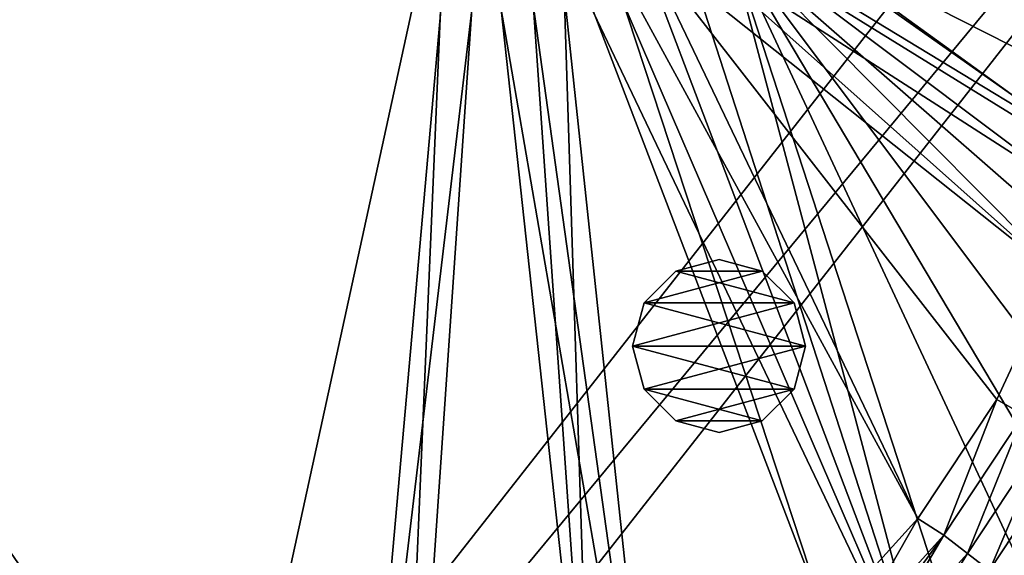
# Model space of a CAD drawing. Header units: metres. Extents: x 0 to 1501, y -1015 to 0.
# Tile 98 of 107: x 1102 to 1273, y -394 to -301. Entities that reach past the tile are written whole.
import ezdxf

# ---------------------------------------------------------------- set-up
doc = ezdxf.new("R2010")
doc.units = ezdxf.units.M

msp = doc.modelspace()

# ---------------------------------------------------------------- linework, layer by layer
at = {"layer": 'None'}
for points in [[(1062.969604, -587.750427, -406), (928.658752, -113.104782, -406), (1115.29248, -549.992249, -406)], [(928.658752, -113.104782, -406), (1176.091064, -271.071716, -406), (1115.29248, -549.992249, -406)], [(1099.690308, -525.830444, -403), (1159.021484, -478.837067, -403), (928.027771, -142.184464, -403)], [(928.027771, -142.184464, -403), (1159.021484, -478.837067, -403), (1177.562988, -270.158661, -403)], [(1115.29248, -549.992249, -406), (1176.091064, -271.071716, -406), (1165.89502, -510.339233, -406)], [(1159.021484, -478.837067, -403), (1182.995117, -277.004944, -403), (1177.562988, -270.158661, -403)], [(1176.091064, -271.071716, -406), (1181.770264, -278.229675, -406), (1165.89502, -510.339233, -406)], [(1159.021484, -478.837067, -403), (1200.996948, -442.694824, -403), (1182.995117, -277.004944, -403)], [(1200.996948, -442.694824, -403), (1189.841309, -282.437042, -403), (1182.995117, -277.004944, -403)], [(1165.89502, -510.339233, -406), (1181.770264, -278.229675, -406), (1214.653198, -468.930359, -406)], [(1181.770264, -278.229675, -406), (1188.928345, -283.908905, -406), (1214.653198, -468.930359, -406)], [(1238.229736, -278.229675, -406), (1318.891479, -312.694672, -406), (1231.071655, -283.908905, -406)], [(1320.405396, -294.383606, -406), (1318.891479, -312.694672, -406), (1238.229736, -278.229675, -406)], [(1189.841309, -282.437042, -403), (1200.996948, -442.694824, -403), (1195.942505, -285.50943, -403)], [(1224.057495, -285.50943, -403), (1287.712524, -324.153687, -403), (1230.158691, -282.437042, -403)], [(1287.712524, -324.153687, -403), (1291.480957, -298.486847, -403), (1230.158691, -282.437042, -403)], [(1214.653198, -468.930359, -406), (1188.928345, -283.908905, -406), (1195.304932, -287.119873, -406)], [(1231.071655, -283.908905, -406), (1312.803101, -341.554382, -406), (1224.695068, -287.119873, -406)], [(1318.891479, -312.694672, -406), (1316.405273, -327.242249, -406), (1231.071655, -283.908905, -406)], [(1231.071655, -283.908905, -406), (1316.405273, -327.242249, -406), (1312.803101, -341.554382, -406)], [(1200.996948, -442.694824, -403), (1241.679077, -405.136078, -403), (1195.942505, -285.50943, -403)], [(1195.942505, -285.50943, -403), (1241.679077, -405.136078, -403), (1203.050415, -287.553131, -403)], [(1216.949585, -287.553131, -403), (1285.735229, -331.88504, -403), (1224.057495, -285.50943, -403)], [(1285.735229, -331.88504, -403), (1287.712524, -324.153687, -403), (1224.057495, -285.50943, -403)], [(1214.653198, -468.930359, -406), (1195.304932, -287.119873, -406), (1261.500244, -425.873413, -406)], [(1195.304932, -287.119873, -406), (1202.735352, -289.256256, -406), (1261.500244, -425.873413, -406)], [(1241.679077, -405.136078, -403), (1257.551392, -387.577301, -403), (1203.050415, -287.553131, -403)], [(1203.050415, -287.553131, -403), (1257.551392, -387.577301, -403), (1210, -288.190735, -403)], [(1210, -288.190735, -403), (1281.396729, -345.075623, -403), (1216.949585, -287.553131, -403)], [(1257.551392, -387.577301, -403), (1271.235474, -366.946289, -403), (1210, -288.190735, -403)], [(1210, -288.190735, -403), (1271.235474, -366.946289, -403), (1281.396729, -345.075623, -403)], [(1281.396729, -345.075623, -403), (1285.735229, -331.88504, -403), (1216.949585, -287.553131, -403)], [(1224.695068, -287.119873, -406), (1261.500244, -425.873413, -406), (1217.264648, -289.256256, -406)], [(1312.803101, -341.554382, -406), (1306.79126, -358.916534, -406), (1224.695068, -287.119873, -406)], [(1224.695068, -287.119873, -406), (1306.79126, -358.916534, -406), (1303.539673, -366.539856, -406)], [(1303.539673, -366.539856, -406), (1295.76123, -381.858002, -406), (1224.695068, -287.119873, -406)], [(1295.76123, -381.858002, -406), (1288.241943, -394.056702, -406), (1224.695068, -287.119873, -406)], [(1224.695068, -287.119873, -406), (1288.241943, -394.056702, -406), (1279.954468, -405.497314, -406)], [(1279.954468, -405.497314, -406), (1267.835571, -419.526672, -406), (1224.695068, -287.119873, -406)], [(1267.835571, -419.526672, -406), (1261.500244, -425.873413, -406), (1224.695068, -287.119873, -406)], [(1261.500244, -425.873413, -406), (1202.735352, -289.256256, -406), (1210, -289.922791, -406)], [(1261.500244, -425.873413, -406), (1210, -289.922791, -406), (1217.264648, -289.256256, -406)], [(1281.396729, -345.075623, -403), (1271.235474, -366.946289, -403), (1275.86084, -369.593201, -402.52005)], [(1271.235474, -366.946289, -403), (1257.551392, -387.577301, -403), (1262.056519, -390.442627, -402.52005)], [(1271.235474, -366.946289, -403), (1262.056519, -390.442627, -402.52005), (1275.86084, -369.593201, -402.52005)], [(1275.86084, -369.593201, -402.52005), (1262.056519, -390.442627, -402.52005), (1266.149292, -393.612274, -401.100159)], [(1275.86084, -369.593201, -402.52005), (1266.149292, -393.612274, -401.100159), (1280.380005, -372.118896, -401.100159)], [(1280.380005, -372.118896, -401.100159), (1266.149292, -393.612274, -401.100159), (1269.971069, -396.572113, -398.780426)], [(1280.380005, -372.118896, -401.100159), (1269.971069, -396.572113, -398.780426), (1284.599976, -374.477356, -398.780426)], [(1284.599976, -374.477356, -398.780426), (1269.971069, -396.572113, -398.780426), (1273.403076, -399.230011, -395.641296)], [(1257.551392, -387.577301, -403), (1241.679077, -405.136078, -403), (1245.361694, -408.988861, -402.522797)], [(1257.551392, -387.577301, -403), (1245.361694, -408.988861, -402.522797), (1262.056519, -390.442627, -402.52005)], [(1262.056519, -390.442627, -402.52005), (1245.361694, -408.988861, -402.522797), (1247.171997, -410.882904, -401.927521)], [(1247.171997, -410.882904, -401.927521), (1248.93811, -412.730621, -401.100342), (1262.056519, -390.442627, -402.52005)], [(1262.056519, -390.442627, -402.52005), (1248.93811, -412.730621, -401.100342), (1266.149292, -393.612274, -401.100159)], [(1266.149292, -393.612274, -401.100159), (1248.93811, -412.730621, -401.100342), (1252.278931, -416.225891, -398.780975)], [(1266.149292, -393.612274, -401.100159), (1252.278931, -416.225891, -398.780975), (1269.971069, -396.572113, -398.780426)]]:
    msp.add_3dface(points, dxfattribs=at)
at = {"layer": 'None01'}
for points in [[(1420.450195, -116.977798, -410), (1404.711548, -104.637085, -410), (937.769287, -700.150574, -410)], [(1404.711548, -104.637085, -410), (1404.711548, -104.637085, -430), (937.769287, -700.150574, -410)], [(1404.711548, -104.637085, -430), (937.769287, -700.150574, -430), (937.769287, -700.150574, -410)], [(937.769287, -700.150574, -430), (1404.711548, -104.637085, -430), (1420.450195, -116.977798, -430)], [(953.507996, -712.491272, -410), (1420.450195, -116.977798, -410), (937.769287, -700.150574, -410)], [(953.507996, -712.491272, -430), (937.769287, -700.150574, -430), (1420.450195, -116.977798, -430)], [(953.507996, -712.491272, -410), (953.507996, -712.491272, -430), (1420.450195, -116.977798, -410)], [(953.507996, -712.491272, -430), (1420.450195, -116.977798, -430), (1420.450195, -116.977798, -410)]]:
    msp.add_3dface(points, dxfattribs=at)
at = {"layer": 'None012318'}
for points in [[(1223.130737, -342.669342, -403), (1215.630737, -344.678986, -403), (1223.130737, -342.669342, -400)], [(1215.630737, -344.678986, -403), (1215.630737, -344.678986, -400), (1223.130737, -342.669342, -400)], [(1230.630737, -344.678986, -403), (1215.630737, -344.678986, -403), (1223.130737, -342.669342, -403)], [(1230.630737, -344.678986, -400), (1223.130737, -342.669342, -400), (1215.630737, -344.678986, -400)], [(1230.630737, -344.678986, -403), (1223.130737, -342.669342, -403), (1230.630737, -344.678986, -400)], [(1223.130737, -342.669342, -403), (1223.130737, -342.669342, -400), (1230.630737, -344.678986, -400)], [(1215.630737, -344.678986, -403), (1210.140381, -350.169342, -403), (1215.630737, -344.678986, -400)], [(1210.140381, -350.169342, -403), (1210.140381, -350.169342, -400), (1215.630737, -344.678986, -400)], [(1236.121094, -350.169342, -403), (1210.140381, -350.169342, -403), (1230.630737, -344.678986, -403)], [(1210.140381, -350.169342, -403), (1215.630737, -344.678986, -403), (1230.630737, -344.678986, -403)], [(1215.630737, -344.678986, -400), (1210.140381, -350.169342, -400), (1236.121094, -350.169342, -400)], [(1230.630737, -344.678986, -400), (1215.630737, -344.678986, -400), (1236.121094, -350.169342, -400)], [(1236.121094, -350.169342, -403), (1230.630737, -344.678986, -403), (1236.121094, -350.169342, -400)], [(1230.630737, -344.678986, -403), (1230.630737, -344.678986, -400), (1236.121094, -350.169342, -400)], [(1210.140381, -350.169342, -403), (1208.130737, -357.669342, -403), (1210.140381, -350.169342, -400)], [(1208.130737, -357.669342, -403), (1208.130737, -357.669342, -400), (1210.140381, -350.169342, -400)], [(1238.130737, -357.669342, -403), (1208.130737, -357.669342, -403), (1236.121094, -350.169342, -403)], [(1208.130737, -357.669342, -403), (1210.140381, -350.169342, -403), (1236.121094, -350.169342, -403)], [(1210.140381, -350.169342, -400), (1208.130737, -357.669342, -400), (1238.130737, -357.669342, -400)], [(1236.121094, -350.169342, -400), (1210.140381, -350.169342, -400), (1238.130737, -357.669342, -400)], [(1238.130737, -357.669342, -403), (1236.121094, -350.169342, -403), (1238.130737, -357.669342, -400)], [(1236.121094, -350.169342, -403), (1236.121094, -350.169342, -400), (1238.130737, -357.669342, -400)], [(1210.140381, -365.169342, -400), (1208.130737, -357.669342, -400), (1210.140381, -365.169342, -403)], [(1208.130737, -357.669342, -400), (1208.130737, -357.669342, -403), (1210.140381, -365.169342, -403)], [(1210.140381, -365.169342, -403), (1208.130737, -357.669342, -403), (1238.130737, -357.669342, -403)], [(1238.130737, -357.669342, -400), (1208.130737, -357.669342, -400), (1236.121094, -365.169342, -400)], [(1208.130737, -357.669342, -400), (1210.140381, -365.169342, -400), (1236.121094, -365.169342, -400)], [(1236.121094, -365.169342, -403), (1210.140381, -365.169342, -403), (1238.130737, -357.669342, -403)], [(1238.130737, -357.669342, -400), (1236.121094, -365.169342, -400), (1238.130737, -357.669342, -403)], [(1236.121094, -365.169342, -400), (1236.121094, -365.169342, -403), (1238.130737, -357.669342, -403)], [(1215.630737, -370.659729, -400), (1210.140381, -365.169342, -400), (1215.630737, -370.659729, -403)], [(1210.140381, -365.169342, -400), (1210.140381, -365.169342, -403), (1215.630737, -370.659729, -403)], [(1215.630737, -370.659729, -403), (1210.140381, -365.169342, -403), (1236.121094, -365.169342, -403)], [(1236.121094, -365.169342, -400), (1210.140381, -365.169342, -400), (1230.630737, -370.659729, -400)], [(1210.140381, -365.169342, -400), (1215.630737, -370.659729, -400), (1230.630737, -370.659729, -400)], [(1230.630737, -370.659729, -403), (1215.630737, -370.659729, -403), (1236.121094, -365.169342, -403)], [(1236.121094, -365.169342, -400), (1230.630737, -370.659729, -400), (1236.121094, -365.169342, -403)], [(1230.630737, -370.659729, -400), (1230.630737, -370.659729, -403), (1236.121094, -365.169342, -403)], [(1223.130737, -372.669342, -400), (1215.630737, -370.659729, -400), (1223.130737, -372.669342, -403)], [(1215.630737, -370.659729, -400), (1215.630737, -370.659729, -403), (1223.130737, -372.669342, -403)], [(1230.630737, -370.659729, -403), (1223.130737, -372.669342, -403), (1215.630737, -370.659729, -403)], [(1230.630737, -370.659729, -400), (1215.630737, -370.659729, -400), (1223.130737, -372.669342, -400)], [(1230.630737, -370.659729, -400), (1223.130737, -372.669342, -400), (1230.630737, -370.659729, -403)], [(1223.130737, -372.669342, -400), (1223.130737, -372.669342, -403), (1230.630737, -370.659729, -403)]]:
    msp.add_3dface(points, dxfattribs=at)

doc.saveas('drawing.dxf')
